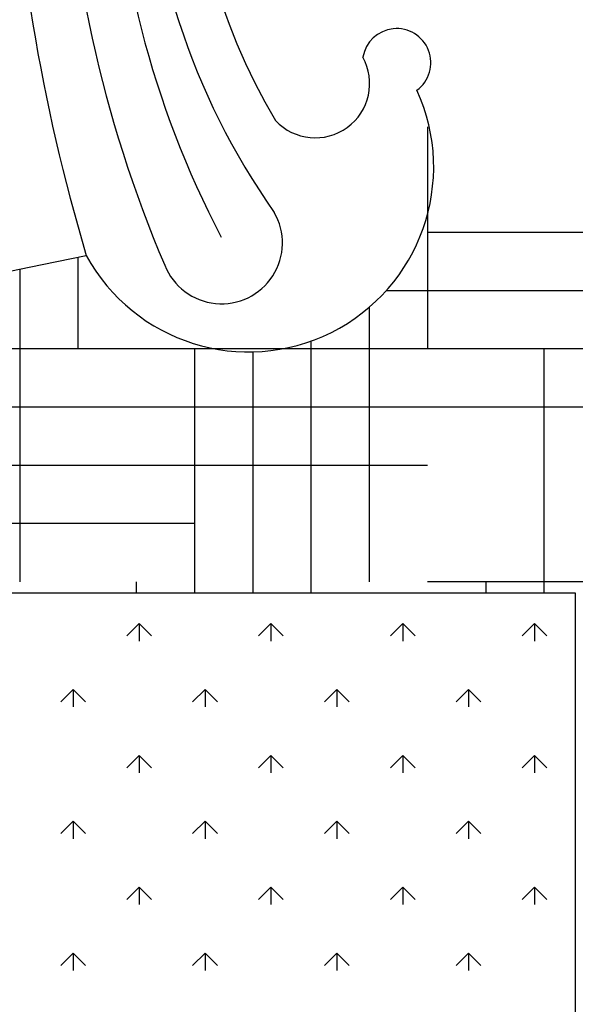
# Model space of a CAD drawing. Header units: millimetres. Extents: x -30782 to 40110, y 35885 to 73818.
# Tile 121 of 166: x 8832 to 9190, y 69827 to 70461. Entities that reach past the tile are written whole.
import ezdxf

# ---------------------------------------------------------------- set-up
doc = ezdxf.new("R2010")
doc.units = ezdxf.units.MM

# ---------------------------------------------------------------- blocks, each defined once
blk = doc.blocks.new('A$C107E516A')
for p, q in [((2578.73, 1848.94, -685.71), (2578.73, 1706.06, -685.71)), ((2973.94, 1781.06, -685.71), (2578.73, 1781.06, -685.71)), ((2353.73, 1765.1, -685.71), (2353.73, 1706.06, -685.71)), ((2316.23, 1757.39, -685.71), (2316.23, 1556.06, -685.71)), ((2973.94, 1743.56, -685.71), (2552.16, 1743.56, -685.71)), ((2541.23, 1732.88, -685.71), (2541.23, 1556.06, -685.71)), ((2878.73, 1706.06, -685.71), (2278.73, 1706.06, -685.71)), ((2428.73, 1706.06, -685.71), (2428.73, 1548.94, -685.71)), ((2503.73, 1711.09, -685.71), (2503.73, 1548.94, -685.71)), ((2653.73, 1706.06, -685.71), (2653.73, 1548.94, -685.71)), ((2466.23, 1704.17, -685.71), (2466.23, 1548.94, -685.71)), ((2728.73, 1668.56, -685.71), (2128.73, 1668.56, -685.71)), ((2578.73, 1631.06, -685.71), (1978.73, 1631.06, -685.71)), ((2428.73, 1593.56, -685.71), (1828.73, 1593.56, -685.71)), ((2391.23, 1556.06, -685.71), (2391.23, 1548.94, -685.71)), ((2973.94, 1556.06, -685.71), (2578.73, 1556.06, -685.71)), ((2616.23, 1556.06, -685.71), (2616.23, 1548.94, -685.71)), ((300, 1548.94, -685.71), (2673.94, 1548.94, -685.71)), ((2673.94, 1548.94, -685.71), (2673.94, 300, -685.71)), ((2393.11, 1529.26, -685.71), (2385.15, 1521.31, -685.71)), ((2393.11, 1529.26, -685.71), (2393.11, 1518.01, -685.71)), ((2393.11, 1529.26, -685.71), (2401.06, 1521.31, -685.71)), ((2477.96, 1529.26, -685.71), (2470.01, 1521.31, -685.71)), ((2477.96, 1529.26, -685.71), (2477.96, 1518.01, -685.71)), ((2477.96, 1529.26, -685.71), (2485.92, 1521.31, -685.71)), ((2562.82, 1529.26, -685.71), (2554.86, 1521.31, -685.71)), ((2562.82, 1529.26, -685.71), (2562.82, 1518.01, -685.71)), ((2562.82, 1529.26, -685.71), (2570.77, 1521.31, -685.71)), ((2647.67, 1529.26, -685.71), (2639.71, 1521.31, -685.71)), ((2647.67, 1529.26, -685.71), (2647.67, 1518.01, -685.71)), ((2647.67, 1529.26, -685.71), (2655.62, 1521.31, -685.71)), ((2350.68, 1486.84, -685.71), (2342.73, 1478.88, -685.71)), ((2350.68, 1486.84, -685.71), (2350.68, 1475.59, -685.71)), ((2350.68, 1486.84, -685.71), (2358.64, 1478.88, -685.71)), ((2435.54, 1486.84, -685.71), (2427.58, 1478.88, -685.71)), ((2435.54, 1486.84, -685.71), (2435.54, 1475.59, -685.71)), ((2435.54, 1486.84, -685.71), (2443.49, 1478.88, -685.71)), ((2520.39, 1486.84, -685.71), (2512.43, 1478.88, -685.71)), ((2520.39, 1486.84, -685.71), (2520.39, 1475.59, -685.71)), ((2520.39, 1486.84, -685.71), (2528.34, 1478.88, -685.71)), ((2605.24, 1486.84, -685.71), (2597.29, 1478.88, -685.71)), ((2605.24, 1486.84, -685.71), (2605.24, 1475.59, -685.71)), ((2605.24, 1486.84, -685.71), (2613.2, 1478.88, -685.71)), ((2393.11, 1444.41, -685.71), (2385.15, 1436.46, -685.71)), ((2393.11, 1444.41, -685.71), (2393.11, 1433.16, -685.71)), ((2393.11, 1444.41, -685.71), (2401.06, 1436.46, -685.71)), ((2477.96, 1444.41, -685.71), (2470.01, 1436.46, -685.71)), ((2477.96, 1444.41, -685.71), (2477.96, 1433.16, -685.71)), ((2477.96, 1444.41, -685.71), (2485.92, 1436.46, -685.71)), ((2562.82, 1444.41, -685.71), (2554.86, 1436.46, -685.71)), ((2562.82, 1444.41, -685.71), (2562.82, 1433.16, -685.71)), ((2562.82, 1444.41, -685.71), (2570.77, 1436.46, -685.71)), ((2647.67, 1444.41, -685.71), (2639.71, 1436.46, -685.71)), ((2647.67, 1444.41, -685.71), (2647.67, 1433.16, -685.71)), ((2647.67, 1444.41, -685.71), (2655.62, 1436.46, -685.71)), ((2350.68, 1401.98, -685.71), (2342.73, 1394.03, -685.71)), ((2350.68, 1401.98, -685.71), (2350.68, 1390.73, -685.71)), ((2350.68, 1401.98, -685.71), (2358.64, 1394.03, -685.71)), ((2435.54, 1401.98, -685.71), (2427.58, 1394.03, -685.71)), ((2435.54, 1401.98, -685.71), (2435.54, 1390.73, -685.71)), ((2435.54, 1401.98, -685.71), (2443.49, 1394.03, -685.71)), ((2520.39, 1401.98, -685.71), (2512.43, 1394.03, -685.71)), ((2520.39, 1401.98, -685.71), (2520.39, 1390.73, -685.71)), ((2520.39, 1401.98, -685.71), (2528.34, 1394.03, -685.71)), ((2605.24, 1401.98, -685.71), (2597.29, 1394.03, -685.71)), ((2605.24, 1401.98, -685.71), (2605.24, 1390.73, -685.71)), ((2605.24, 1401.98, -685.71), (2613.2, 1394.03, -685.71)), ((2393.11, 1359.56, -685.71), (2385.15, 1351.6, -685.71)), ((2393.11, 1359.56, -685.71), (2393.11, 1348.31, -685.71)), ((2393.11, 1359.56, -685.71), (2401.06, 1351.6, -685.71)), ((2477.96, 1359.56, -685.71), (2470.01, 1351.6, -685.71)), ((2477.96, 1359.56, -685.71), (2477.96, 1348.31, -685.71)), ((2477.96, 1359.56, -685.71), (2485.92, 1351.6, -685.71)), ((2562.82, 1359.56, -685.71), (2554.86, 1351.6, -685.71)), ((2562.82, 1359.56, -685.71), (2562.82, 1348.31, -685.71)), ((2562.82, 1359.56, -685.71), (2570.77, 1351.6, -685.71)), ((2647.67, 1359.56, -685.71), (2639.71, 1351.6, -685.71)), ((2647.67, 1359.56, -685.71), (2647.67, 1348.31, -685.71)), ((2647.67, 1359.56, -685.71), (2655.62, 1351.6, -685.71)), ((2350.68, 1317.13, -685.71), (2342.73, 1309.18, -685.71)), ((2350.68, 1317.13, -685.71), (2350.68, 1305.88, -685.71)), ((2350.68, 1317.13, -685.71), (2358.64, 1309.18, -685.71)), ((2435.54, 1317.13, -685.71), (2427.58, 1309.18, -685.71)), ((2435.54, 1317.13, -685.71), (2435.54, 1305.88, -685.71)), ((2435.54, 1317.13, -685.71), (2443.49, 1309.18, -685.71)), ((2520.39, 1317.13, -685.71), (2512.43, 1309.18, -685.71)), ((2520.39, 1317.13, -685.71), (2520.39, 1305.88, -685.71)), ((2520.39, 1317.13, -685.71), (2528.34, 1309.18, -685.71)), ((2605.24, 1317.13, -685.71), (2597.29, 1309.18, -685.71)), ((2605.24, 1317.13, -685.71), (2605.24, 1305.88, -685.71)), ((2605.24, 1317.13, -685.71), (2613.2, 1309.18, -685.71))]:
    blk.add_line(p, q)
for centre, radius, start, end in [((3504.04, 2108.84, -685.71), 1195.09, 167.40783, 196.65903), ((3156.18, 2078.77, -685.71), 811.79, 159.92205, 203.12926), ((2991, 2064.38, -685.71), 615.61, 154.65308, 207.71578), ((2851.32, 2056.27, -685.71), 454.52, 146.79258, 215.24578), ((2822.71, 2055.89, -685.71), 397.44, 147.89336, 210.69106), ((2558.92, 1890.3, -685.71), 22.01, 306.46388, 170.51245), ((2506.52, 1877, -685.71), 35.05, 223.13871, 28.87929), ((2463.66, 1823.21, -685.71), 119.07, 208.58963, 24.50955), ((2446.14, 1774.34, -685.71), 39.25, 201.59249, 30.01924), ((1442.2, 6103.5, -685.71), 4433.13, 258.06327, 281.93673)]:
    blk.add_arc(centre, radius, start, end)

msp = doc.modelspace()

# ---------------------------------------------------------------- block references
msp.add_blockref('A$C107E516A', (6516.12, 68543.37))

doc.saveas('drawing.dxf')
